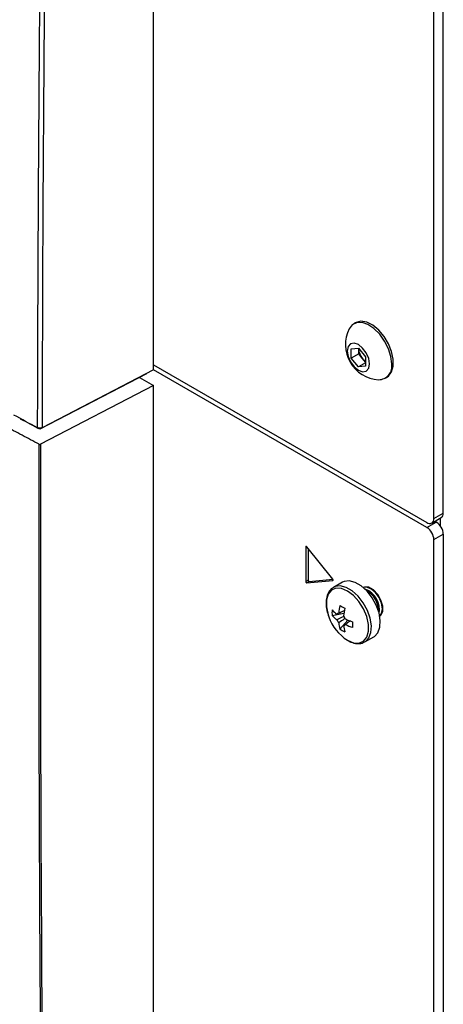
# Model space of a CAD drawing. Header units: millimetres. Extents: x 155473 to 158085, y 111018 to 114514.
# Tile 155 of 181: x 157746 to 157810, y 113731 to 113880. Entities that reach past the tile are written whole.
import ezdxf

# ---------------------------------------------------------------- set-up
doc = ezdxf.new("R2010")
doc.units = ezdxf.units.MM

msp = doc.modelspace()

# ---------------------------------------------------------------- linework, layer by layer
at = {"color": 7, "linetype": 'Continuous', "lineweight": 25}
for p, q in [((157808.61, 113804.85), (157808.61, 114133.67)), ((157810.02, 113805.66), (157810.02, 114134.48)), ((157766.27, 113827.3), (157766.27, 114133.51)), ((157796.77, 113834.43), (157796.51, 113834.27)), ((157796.14, 113830.51), (157797.2, 113830.6)), ((157796.14, 113829.09), (157796.14, 113830.51)), ((157797.2, 113830.6), (157798.27, 113829.28)), ((157797.25, 113830.55), (157797.25, 113830.44)), ((157797.25, 113830.44), (157797.25, 113830.55)), ((157797.25, 113829.73), (157797.25, 113830.44)), ((157797.25, 113829.73), (157796.14, 113829.09)), ((157797.2, 113827.77), (157796.14, 113829.09)), ((157797.78, 113829.07), (157797.25, 113829.73)), ((157798.27, 113828.46), (157797.78, 113829.07)), ((157798.27, 113829.28), (157798.27, 113827.87)), ((157766.27, 113827.3), (157749.45, 113818.56)), ((157766.27, 113828.06), (157807.55, 113804.23)), ((157807.55, 113803.48), (157766.27, 113827.31)), ((157798.27, 113828.39), (157797.2, 113827.77)), ((157798.27, 113827.87), (157797.2, 113827.77)), ((157765.21, 113826.69), (157749.12, 113818.33)), ((157764.16, 113826.15), (157766.27, 113824.93)), ((157765.21, 113826.69), (157765.21, 113826.75)), ((157801.26, 113826.04), (157801.52, 113826.2)), ((157766.27, 113824.93), (157749.21, 113816.07)), ((157766.27, 113684.98), (157766.27, 113824.93)), ((157746.21, 113819.92), (157746.21, 113819.87)), ((157808.3, 113804.16), (157809.71, 113804.98)), ((157808.61, 113804.85), (157810.02, 113805.66)), ((157809.58, 113804.9), (157809.58, 113803.71)), ((157807.55, 113803.48), (157808.96, 113804.3)), ((157808.75, 113804.42), (157808.96, 113804.3)), ((157808.61, 113801.65), (157810.02, 113802.46)), ((157810.02, 113802.46), (157810.02, 113434.2)), ((157789.36, 113800.63), (157789.25, 113800.57)), ((157789.25, 113800.57), (157789.25, 113795.34)), ((157793.33, 113795.7), (157789.41, 113800.58)), ((157789.6, 113800.34), (157789.6, 113795.54)), ((157808.61, 113433.39), (157808.61, 113801.65)), ((157789.6, 113795.54), (157789.25, 113795.34)), ((157789.41, 113795.14), (157793.33, 113795.49)), ((157789.76, 113795.34), (157789.41, 113795.14)), ((157789.76, 113795.34), (157793.36, 113795.66)), ((157793.37, 113795.51), (157793.33, 113795.49)), ((157794.79, 113795.21), (157793.45, 113794.43)), ((157793.23, 113790.19), (157795.01, 113790.53)), ((157794.42, 113788.14), (157795.6, 113789.51)), ((157794.97, 113788.67), (157795.14, 113788.79)), ((157798.2, 113786.2), (157799.54, 113786.98)), ((157798.14, 113786.18), (157798.2, 113786.2))]:
    msp.add_line(p, q, dxfattribs=at)
at = {"color": 7, "linetype": 'Continuous', "lineweight": 25, "flags": 128}
for points in [[(157802.24, 113828.22), (157802.11, 113829.34), (157801.75, 113830.51), (157801.17, 113831.67), (157800.43, 113832.71), (157799.56, 113833.56), (157798.65, 113834.16), (157797.76, 113834.46), (157796.94, 113834.44), (157796.28, 113834.11), (157795.82, 113833.52)], [(157801.52, 113826.2), (157801.75, 113826.36), (157802.23, 113826.99), (157802.48, 113827.86), (157802.48, 113828.92), (157802.23, 113830.08), (157801.75, 113831.25), (157801.09, 113832.36), (157800.27, 113833.32), (157799.38, 113834.05), (157798.47, 113834.5), (157797.6, 113834.65), (157796.86, 113834.47), (157796.77, 113834.43)], [(157798.88, 113828.22), (157798.76, 113829.04), (157798.39, 113829.87), (157797.85, 113830.61), (157797.2, 113831.13), (157796.56, 113831.35), (157796.02, 113831.25), (157795.65, 113830.83), (157795.53, 113830.16), (157795.65, 113829.34), (157796.02, 113828.5), (157796.56, 113827.77), (157797.2, 113827.25), (157797.85, 113827.03), (157798.39, 113827.13), (157798.76, 113827.55), (157798.88, 113828.22)], [(157749.12, 113818.33), (157748.76, 113818.52), (157748.39, 113818.71), (157748.03, 113818.91), (157747.67, 113819.1), (157747.3, 113819.29), (157746.94, 113819.49), (157746.58, 113819.68), (157746.21, 113819.87)], [(157789.41, 113800.58), (157789.38, 113800.61), (157789.36, 113800.63), (157789.33, 113800.64), (157789.3, 113800.65), (157789.28, 113800.64), (157789.26, 113800.62), (157789.25, 113800.6), (157789.25, 113800.57)], [(157795.56, 113786.45), (157796.47, 113786.07), (157797.3, 113786.03), (157798, 113786.32), (157798.49, 113786.93), (157798.75, 113787.8), (157798.75, 113788.85), (157798.49, 113790.02), (157798, 113791.2), (157797.3, 113792.29), (157796.47, 113793.21), (157795.56, 113793.89), (157794.65, 113794.26), (157793.82, 113794.3), (157793.13, 113794.01), (157792.63, 113793.4), (157792.37, 113792.54), (157792.37, 113791.48), (157792.63, 113790.31), (157792.74, 113789.99)], [(157793.33, 113795.49), (157793.36, 113795.5), (157793.37, 113795.51), (157793.38, 113795.54), (157793.39, 113795.57), (157793.38, 113795.6), (157793.37, 113795.63), (157793.36, 113795.67), (157793.33, 113795.7)], [(157798.2, 113786.2), (157798.28, 113786.25), (157798.8, 113786.81), (157799.11, 113787.63), (157799.17, 113788.65), (157798.99, 113789.79), (157798.57, 113790.97), (157797.94, 113792.1), (157797.16, 113793.1), (157796.28, 113793.9), (157795.36, 113794.42), (157794.48, 113794.65), (157793.7, 113794.55), (157793.42, 113794.41)], [(157799.54, 113786.98), (157799.62, 113787.03), (157800.15, 113787.59), (157800.46, 113788.41), (157800.52, 113789.43), (157800.33, 113790.57), (157799.91, 113791.75), (157799.29, 113792.88), (157798.51, 113793.88), (157797.63, 113794.67), (157796.71, 113795.2), (157795.83, 113795.43), (157795.05, 113795.33), (157794.79, 113795.21)], [(157800.44, 113790.1), (157800.59, 113790.23), (157800.88, 113790.8), (157800.89, 113791.61), (157800.62, 113792.52), (157800.13, 113793.38), (157799.47, 113794.06), (157798.77, 113794.45), (157798.13, 113794.49), (157797.94, 113794.43)], [(157800.44, 113790.11), (157800.72, 113790.48), (157800.85, 113791.18), (157800.72, 113792.04), (157800.34, 113792.92), (157799.76, 113793.7), (157799.09, 113794.24), (157798.41, 113794.48), (157797.95, 113794.42)]]:
    msp.add_lwpolyline(points, dxfattribs=at)
at = {"color": 7, "linetype": 'Continuous', "lineweight": 25}
for centre, radius, start, end in [((157800.57, 113831.13), 5.32, 153.3357, 266.6589), ((157799.55, 113830.54), 2.3, 182.6393, 219.7721), ((157799.34, 113830.29), 1.98, 218.0623, 237.233), ((157800.23, 113827.86), 2.04, 270.6605, 10.0847), ((157807.96, 113804.74), 0.655, 230.7967, 9.214), ((157809.31, 113805.57), 0.719, 304.0563, 7.2558), ((157806.3, 113801.54), 2.31, 2.6055, 57.3945), ((157807.72, 113802.36), 2.31, 2.6055, 57.3945), ((157789.45, 113795.33), 0.198, 178.8081, 258.781), ((157789.8, 113795.54), 0.198, 178.8081, 258.781), ((157797, 113791), 3.41, 350.7486, 68.8122), ((157796.68, 113790.81), 3.6, 358.8506, 61.144), ((157803.96, 113789.63), 9.77, 167.7, 174.567), ((157803.03, 113805.79), 16.5, 238.5426, 241.4628), ((157799.37, 113792.37), 7.05, 199.7782, 237.2294), ((157798.75, 113790.61), 5.53, 175.64, 184.36), ((157797.16, 113794.85), 5.48, 224.1814, 234.2778), ((157797.16, 113794.01), 5.48, 224.1814, 234.2778), ((157794.26, 113790.2), 0.36, 94.0392, 145.9716), ((157804.69, 113789.21), 9.77, 167.7, 174.567), ((157793.58, 113789.03), 1.77, 21.1423, 38.8577), ((157795.62, 113790.2), 1.77, 201.1423, 218.8577), ((157799.69, 113789.63), 5.48, 185.7248, 195.8206), ((157794.94, 113789.03), 0.36, 274.0392, 325.9716), ((157800.42, 113789.21), 5.48, 185.7248, 195.8206), ((157799.3, 113798.55), 9.77, 245.4356, 252.3023), ((157799.3, 113797.71), 9.77, 245.4356, 252.3023), ((157812.82, 113788.82), 16.5, 178.5397, 181.4603), ((157797.54, 113792.71), 5.53, 235.6424, 244.363)]:
    msp.add_arc(centre, radius, start, end, dxfattribs=at)
for points, knots in [([(157748.78, 113818.56), (157748.78, 113821.51), (157748.8, 113827.43), (157748.83, 113836.32), (157748.87, 113845.24), (157748.91, 113854.18), (157748.97, 113863.16), (157749.03, 113872.16), (157749.1, 113881.18), (157749.17, 113890.22), (157749.26, 113899.28), (157749.35, 113908.35), (157749.45, 113917.44), (157749.56, 113926.53), (157749.68, 113935.64), (157749.8, 113944.75), (157749.93, 113953.87), (157750.07, 113962.99), (157750.27, 113974.87), (157750.52, 113989.47), (157750.86, 114006.77), (157751.21, 114024), (157751.6, 114041.16), (157752.02, 114058.3), (157752.46, 114075.41), (157752.93, 114092.53), (157753.42, 114109.66), (157753.78, 114121.09), (157753.95, 114126.8)], [0, 0, 0, 0, 0.028954, 0.057987, 0.087107, 0.116308, 0.145584, 0.174927, 0.204329, 0.233783, 0.26328, 0.292815, 0.322378, 0.351964, 0.381566, 0.411177, 0.440791, 0.470401, 0.5, 0.556428, 0.61247, 0.668205, 0.723711, 0.779065, 0.83433, 0.889549, 0.94476, 1, 1, 1, 1]), ([(157754.63, 114126.78), (157753.82, 114100.91), (157753.1, 114075.08), (157751.85, 114023.52), (157751.32, 113997.79), (157750.47, 113946.42), (157750.14, 113920.78), (157749.65, 113869.6), (157749.5, 113844.05), (157749.45, 113818.56)], [0, 0, 0, 0, 0.25, 0.25, 0.5, 0.5, 0.75, 0.75, 1, 1, 1, 1]), ([(157749.01, 113816.07), (157748.15, 113816.52), (157746.44, 113817.43), (157744.72, 113818.34), (157743.87, 113818.8)], [0, 0, 0, 0, 0.4999997, 1, 1, 1, 1]), ([(157749.45, 113818.56), (157749.43, 113818.55), (157749.4, 113818.54), (157749.35, 113818.52), (157749.28, 113818.5), (157749.2, 113818.49), (157749.11, 113818.48), (157749.02, 113818.49), (157748.93, 113818.5), (157748.85, 113818.53), (157748.8, 113818.55), (157748.78, 113818.56)], [0, 0, 0, 0, 0.082732, 0.165834, 0.250562, 0.374214, 0.499933, 0.622783, 0.749443, 0.874454, 1, 1, 1, 1]), ([(157754.19, 113474.04), (157753.27, 113502.28), (157752.47, 113530.58), (157751.12, 113587.32), (157750.58, 113615.76), (157749.72, 113672.77), (157749.41, 113701.34), (157749.02, 113758.61), (157748.95, 113787.3), (157749.01, 113816.07)], [0, 0, 0, 0, 0.25, 0.25, 0.5, 0.5, 0.75, 0.75, 1, 1, 1, 1]), ([(157749.01, 113816.07), (157749.02, 113816.06), (157749.03, 113816.05), (157749.05, 113816.05), (157749.07, 113816.05), (157749.08, 113816.04), (157749.1, 113816.04), (157749.12, 113816.04), (157749.13, 113816.04), (157749.15, 113816.05), (157749.16, 113816.05), (157749.18, 113816.05), (157749.19, 113816.06), (157749.2, 113816.06), (157749.2, 113816.06), (157749.21, 113816.07)], [0, 0, 0, 0, 0.0000503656, 0.0000503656, 0.0000503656, 0.0001007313, 0.0001007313, 0.0001007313, 0.000151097, 0.000151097, 0.000151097, 0.0002014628, 0.0002014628, 0.0002014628, 0.0002202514, 0.0002202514, 0.0002202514, 0.0002202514]), ([(157749.21, 113816.07), (157749.15, 113787.3), (157749.23, 113758.61), (157749.61, 113701.35), (157749.92, 113672.78), (157750.78, 113615.77), (157751.33, 113587.33), (157752.68, 113530.59), (157753.47, 113502.28), (157754.39, 113474.04)], [0, 0, 0, 0, 0.25, 0.25, 0.5, 0.5, 0.75, 0.75, 1, 1, 1, 1]), ([(157793.42, 113794.39), (157793.37, 113794.37), (157793.09, 113794.25), (157792.72, 113793.77), (157792.39, 113793), (157792.3, 113792.04), (157792.4, 113791.01), (157792.64, 113790.31), (157792.75, 113789.99)], [0, 0, 0, 0, 0.037791, 0.228231, 0.418766, 0.617712, 0.823002, 1, 1, 1, 1]), ([(157793.96, 113789.56), (157794.04, 113789.6), (157794.38, 113789.77), (157794.72, 113789.93), (157794.99, 113790.06)], [0, 0, 0, 0, 0.23369, 1, 1, 1, 1]), ([(157794.24, 113790.56), (157794.31, 113790.59), (157794.6, 113790.73), (157794.88, 113790.87), (157795.1, 113790.97)], [0, 0, 0, 0, 0.257038, 1, 1, 1, 1]), ([(157795.22, 113789.75), (157794.96, 113789.58), (157794.64, 113789.36), (157794.31, 113789.14), (157794.24, 113789.09)], [0, 0, 0, 0, 0.775243, 1, 1, 1, 1]), ([(157796.03, 113789.36), (157795.83, 113789.23), (157795.57, 113789.05), (157795.31, 113788.87), (157795.24, 113788.82)], [0, 0, 0, 0, 0.74301, 1, 1, 1, 1]), ([(157795.6, 113786.42), (157795.76, 113786.33), (157796.22, 113786.08), (157796.96, 113785.92), (157797.67, 113785.94), (157798, 113786.14), (157798.12, 113786.21)], [0, 0, 0, 0, 0.181956, 0.528848, 0.834368, 1, 1, 1, 1])]:
    msp.add_open_spline(points, degree=3, knots=knots, dxfattribs=at)
msp.add_open_spline([(157748.78, 113818.56), (157747.57, 113819.2), (157746.37, 113819.84), (157745.17, 113820.48)], degree=3, dxfattribs=at)

doc.saveas('drawing.dxf')
